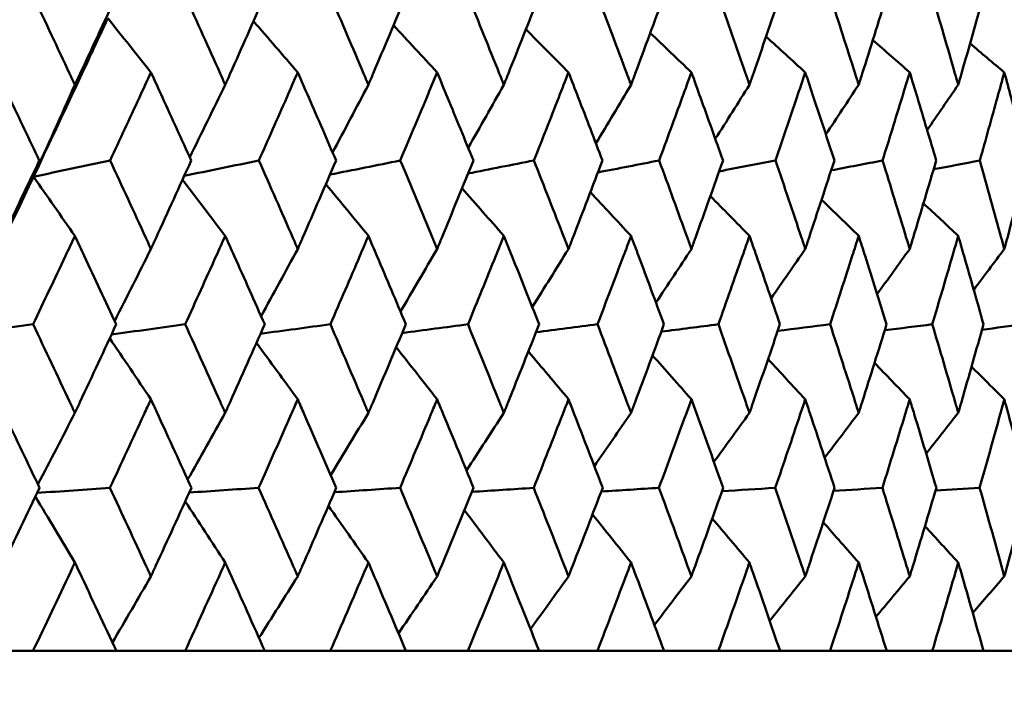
# Model space of a CAD drawing. Header units: millimetres. Extents: x 113 to 2969, y 62 to 2427.
# Tile 74 of 256: x 916.76 to 923.42, y 144.09 to 148.6. Entities that reach past the tile are written whole.
import ezdxf

# ---------------------------------------------------------------- set-up
doc = ezdxf.new("R2010")
doc.units = ezdxf.units.MM
doc.header["$LTSCALE"] = 12
doc.layers.add('Widoczne (ISO)', color=7, linetype='Continuous', lineweight=50)

msp = doc.modelspace()

# ---------------------------------------------------------------- linework, layer by layer
at = {"layer": 'Widoczne (ISO)'}
for p, q in [((916.8525, 144.3297), (916.367, 144.3297)), ((916.8525, 144.3297), (917.4162, 144.3297)), ((917.8814, 144.3297), (917.4162, 144.3297)), ((917.8814, 144.3297), (918.42, 144.3297)), ((918.863, 144.3297), (918.42, 144.3297)), ((918.863, 144.3297), (919.3743, 144.3297)), ((919.7934, 144.3297), (919.3743, 144.3297)), ((919.7934, 144.3297), (920.2754, 144.3297)), ((920.669, 144.3297), (920.2754, 144.3297)), ((920.669, 144.3297), (921.1197, 144.3297)), ((921.4862, 144.3297), (921.1197, 144.3297)), ((921.4862, 144.3297), (921.904, 144.3297)), ((922.242, 144.3297), (921.904, 144.3297)), ((922.242, 144.3297), (922.6251, 144.3297)), ((922.9332, 144.3297), (922.6251, 144.3297)), ((922.9332, 144.3297), (923.2801, 144.3297)), ((923.5571, 144.3297), (923.2801, 144.3297))]:
    msp.add_line(p, q, dxfattribs=at)
msp.add_circle((905.8943, 112.3297), 50, dxfattribs=at)
for points, knots in [([(916.8556, 148.7518), (916.9375, 148.5788), (917.0189, 148.4057), (917.112, 148.2071), (917.124, 148.1816), (917.136, 148.156)], [0.02053386, 0.02053386, 0.02053386, 0.02053386, 0.08016461, 0.08016461, 0.08898694, 0.08898694, 0.08898694, 0.08898694]), ([(917.136, 148.156), (917.1479, 148.1815), (917.1599, 148.207), (917.2527, 148.4056), (917.3331, 148.5787), (917.4131, 148.7518)], [0.07138254, 0.07138254, 0.07138254, 0.07138254, 0.08018544, 0.08018544, 0.13983561, 0.13983561, 0.13983561, 0.13983561]), ([(917.8844, 148.7518), (917.9627, 148.5788), (918.0406, 148.4057), (918.1296, 148.2071), (918.141, 148.1816), (918.1525, 148.156)], [0.02053386, 0.02053386, 0.02053386, 0.02053386, 0.08016461, 0.08016461, 0.08898694, 0.08898694, 0.08898694, 0.08898694]), ([(918.1525, 148.156), (918.1639, 148.1815), (918.1753, 148.207), (918.2639, 148.4056), (918.3407, 148.5787), (918.417, 148.7518)], [0.07138254, 0.07138254, 0.07138254, 0.07138254, 0.08018544, 0.08018544, 0.13983561, 0.13983561, 0.13983561, 0.13983561]), ([(918.8659, 148.7518), (918.9403, 148.5788), (919.0144, 148.4057), (919.0988, 148.2071), (919.1097, 148.1816), (919.1205, 148.156)], [0.02053386, 0.02053386, 0.02053386, 0.02053386, 0.08016461, 0.08016461, 0.08898694, 0.08898694, 0.08898694, 0.08898694]), ([(919.1205, 148.156), (919.1314, 148.1815), (919.1422, 148.207), (919.2263, 148.4056), (919.2991, 148.5787), (919.3715, 148.7518)], [0.07138254, 0.07138254, 0.07138254, 0.07138254, 0.08018544, 0.08018544, 0.13983561, 0.13983561, 0.13983561, 0.13983561]), ([(919.7961, 148.7518), (919.8665, 148.5788), (919.9363, 148.4057), (920.016, 148.2071), (920.0262, 148.1816), (920.0364, 148.156)], [0.02053386, 0.02053386, 0.02053386, 0.02053386, 0.08016461, 0.08016461, 0.08898694, 0.08898694, 0.08898694, 0.08898694]), ([(920.0364, 148.156), (920.0467, 148.1815), (920.0569, 148.207), (920.1361, 148.4056), (920.2047, 148.5787), (920.2727, 148.7518)], [0.07138254, 0.07138254, 0.07138254, 0.07138254, 0.08018544, 0.08018544, 0.13983561, 0.13983561, 0.13983561, 0.13983561]), ([(920.6715, 148.7518), (920.7375, 148.5788), (920.8029, 148.4057), (920.8774, 148.2071), (920.887, 148.1816), (920.8965, 148.156)], [0.02053386, 0.02053386, 0.02053386, 0.02053386, 0.08016461, 0.08016461, 0.08898694, 0.08898694, 0.08898694, 0.08898694]), ([(920.8965, 148.156), (920.9061, 148.1815), (920.9156, 148.207), (920.9898, 148.4056), (921.0538, 148.5787), (921.1173, 148.7518)], [0.07138254, 0.07138254, 0.07138254, 0.07138254, 0.08018544, 0.08018544, 0.13983561, 0.13983561, 0.13983561, 0.13983561]), ([(921.4886, 148.7518), (921.5499, 148.5788), (921.6106, 148.4057), (921.6796, 148.2071), (921.6885, 148.1816), (921.6974, 148.156)], [0.02053386, 0.02053386, 0.02053386, 0.02053386, 0.08016461, 0.08016461, 0.08898694, 0.08898694, 0.08898694, 0.08898694]), ([(921.6974, 148.156), (921.7063, 148.1815), (921.7151, 148.207), (921.7838, 148.4056), (921.843, 148.5787), (921.9017, 148.7518)], [0.07138254, 0.07138254, 0.07138254, 0.07138254, 0.08018544, 0.08018544, 0.13983561, 0.13983561, 0.13983561, 0.13983561]), ([(922.2441, 148.7518), (922.3005, 148.5788), (922.3563, 148.4057), (922.4196, 148.2071), (922.4278, 148.1816), (922.4359, 148.156)], [0.02053386, 0.02053386, 0.02053386, 0.02053386, 0.08016461, 0.08016461, 0.08898694, 0.08898694, 0.08898694, 0.08898694]), ([(922.4359, 148.156), (922.444, 148.1815), (922.4522, 148.207), (922.5151, 148.4056), (922.5694, 148.5787), (922.623, 148.7518)], [0.07138254, 0.07138254, 0.07138254, 0.07138254, 0.08018544, 0.08018544, 0.13983561, 0.13983561, 0.13983561, 0.13983561]), ([(922.9352, 148.7518), (922.9864, 148.5788), (923.037, 148.4057), (923.0944, 148.2071), (923.1018, 148.1816), (923.1091, 148.156)], [0.02053386, 0.02053386, 0.02053386, 0.02053386, 0.08016461, 0.08016461, 0.08898694, 0.08898694, 0.08898694, 0.08898694]), ([(923.1091, 148.156), (923.1165, 148.1815), (923.1238, 148.207), (923.1808, 148.4056), (923.2299, 148.5787), (923.2783, 148.7518)], [0.07138254, 0.07138254, 0.07138254, 0.07138254, 0.08018544, 0.08018544, 0.13983561, 0.13983561, 0.13983561, 0.13983561]), ([(916.8562, 147.5347), (916.9818, 147.7998), (917.1064, 148.0647), (917.2729, 148.4216), (917.3157, 148.5136), (917.3584, 148.6056)], [0.3692784, 0.3692784, 0.3692784, 0.3692784, 0.4608442, 0.4608442, 0.492629, 0.492629, 0.492629, 0.492629]), ([(916.8953, 147.6442), (916.8278, 147.7862), (916.7601, 147.9282), (916.6651, 148.1267), (916.638, 148.1832), (916.6108, 148.2397)], [0.01259731, 0.01259731, 0.01259731, 0.01259731, 0.06159863, 0.06159863, 0.08110666, 0.08110666, 0.08110666, 0.08110666]), ([(917.65, 148.2397), (917.624, 148.1832), (917.598, 148.1267), (917.5063, 147.9282), (917.4405, 147.7862), (917.3743, 147.6442)], [0.04208868, 0.04208868, 0.04208868, 0.04208868, 0.06158988, 0.06158988, 0.11059803, 0.11059803, 0.11059803, 0.11059803]), ([(917.9223, 147.6442), (917.8578, 147.7862), (917.793, 147.9282), (917.702, 148.1267), (917.676, 148.1832), (917.65, 148.2397)], [0.01259731, 0.01259731, 0.01259731, 0.01259731, 0.06159863, 0.06159863, 0.08110666, 0.08110666, 0.08110666, 0.08110666]), ([(918.6428, 148.2397), (918.618, 148.1832), (918.5932, 148.1267), (918.5059, 147.9282), (918.4431, 147.7862), (918.38, 147.6442)], [0.04208868, 0.04208868, 0.04208868, 0.04208868, 0.06158988, 0.06158988, 0.11059803, 0.11059803, 0.11059803, 0.11059803]), ([(918.9019, 147.6442), (918.8406, 147.7862), (918.7789, 147.9282), (918.6923, 148.1267), (918.6676, 148.1832), (918.6428, 148.2397)], [0.01259731, 0.01259731, 0.01259731, 0.01259731, 0.06159863, 0.06159863, 0.08110666, 0.08110666, 0.08110666, 0.08110666]), ([(919.5853, 148.2397), (919.5618, 148.1832), (919.5383, 148.1267), (919.4557, 147.9282), (919.3962, 147.7862), (919.3364, 147.6442)], [0.04208868, 0.04208868, 0.04208868, 0.04208868, 0.06158988, 0.06158988, 0.11059803, 0.11059803, 0.11059803, 0.11059803]), ([(919.8302, 147.6442), (919.7723, 147.7862), (919.714, 147.9282), (919.6321, 148.1267), (919.6087, 148.1832), (919.5853, 148.2397)], [0.01259731, 0.01259731, 0.01259731, 0.01259731, 0.06159863, 0.06159863, 0.08110666, 0.08110666, 0.08110666, 0.08110666]), ([(920.4737, 148.2397), (920.4517, 148.1832), (920.4296, 148.1267), (920.3519, 147.9282), (920.296, 147.7862), (920.2397, 147.6442)], [0.04208868, 0.04208868, 0.04208868, 0.04208868, 0.06158988, 0.06158988, 0.11059803, 0.11059803, 0.11059803, 0.11059803]), ([(920.7034, 147.6442), (920.6492, 147.7862), (920.5945, 147.9282), (920.5176, 148.1267), (920.4957, 148.1832), (920.4737, 148.2397)], [0.01259731, 0.01259731, 0.01259731, 0.01259731, 0.06159863, 0.06159863, 0.08110666, 0.08110666, 0.08110666, 0.08110666]), ([(921.3046, 148.2397), (921.2841, 148.1832), (921.2635, 148.1267), (921.1912, 147.9282), (921.139, 147.7862), (921.0865, 147.6442)], [0.04208868, 0.04208868, 0.04208868, 0.04208868, 0.06158988, 0.06158988, 0.11059803, 0.11059803, 0.11059803, 0.11059803]), ([(921.5183, 147.6442), (921.4678, 147.7862), (921.417, 147.9282), (921.3455, 148.1267), (921.3251, 148.1832), (921.3046, 148.2397)], [0.01259731, 0.01259731, 0.01259731, 0.01259731, 0.06159863, 0.06159863, 0.08110666, 0.08110666, 0.08110666, 0.08110666]), ([(922.0746, 148.2397), (922.0558, 148.1832), (922.0368, 148.1267), (921.97, 147.9282), (921.9218, 147.7862), (921.8733, 147.6442)], [0.04208868, 0.04208868, 0.04208868, 0.04208868, 0.06158988, 0.06158988, 0.11059803, 0.11059803, 0.11059803, 0.11059803]), ([(922.2714, 147.6442), (922.2251, 147.7862), (922.1783, 147.9282), (922.1124, 148.1267), (922.0935, 148.1832), (922.0746, 148.2397)], [0.01259731, 0.01259731, 0.01259731, 0.01259731, 0.06159863, 0.06159863, 0.08110666, 0.08110666, 0.08110666, 0.08110666]), ([(922.7809, 148.2397), (922.7636, 148.1832), (922.7464, 148.1267), (922.6854, 147.9282), (922.6414, 147.7862), (922.597, 147.6442)], [0.04208868, 0.04208868, 0.04208868, 0.04208868, 0.06158988, 0.06158988, 0.11059803, 0.11059803, 0.11059803, 0.11059803]), ([(922.9599, 147.6442), (922.9178, 147.7862), (922.8753, 147.9282), (922.8153, 148.1267), (922.7981, 148.1832), (922.7809, 148.2397)], [0.01259731, 0.01259731, 0.01259731, 0.01259731, 0.06159863, 0.06159863, 0.08110666, 0.08110666, 0.08110666, 0.08110666]), ([(923.4204, 148.2397), (923.405, 148.1832), (923.3894, 148.1267), (923.3345, 147.9282), (923.2949, 147.7862), (923.2548, 147.6442)], [0.04208868, 0.04208868, 0.04208868, 0.04208868, 0.06158988, 0.06158988, 0.11059803, 0.11059803, 0.11059803, 0.11059803]), ([(923.5811, 147.6442), (923.5434, 147.7862), (923.5053, 147.9282), (923.4514, 148.1267), (923.4359, 148.1832), (923.4204, 148.2397)], [0.01259731, 0.01259731, 0.01259731, 0.01259731, 0.06159863, 0.06159863, 0.08110666, 0.08110666, 0.08110666, 0.08110666]), ([(916.6108, 147.0462), (916.6229, 147.0715), (916.635, 147.0968), (916.7302, 147.2961), (916.813, 147.4702), (916.8953, 147.6442)], [0.06686277, 0.06686277, 0.06686277, 0.06686277, 0.07557848, 0.07557848, 0.13558897, 0.13558897, 0.13558897, 0.13558897]), ([(917.3743, 147.6442), (917.455, 147.4702), (917.5353, 147.2962), (917.6268, 147.0969), (917.6384, 147.0715), (917.65, 147.0462)], [0.01556037, 0.01556037, 0.01556037, 0.01556037, 0.07555527, 0.07555527, 0.08428623, 0.08428623, 0.08428623, 0.08428623]), ([(917.65, 147.0462), (917.6616, 147.0715), (917.6732, 147.0968), (917.7644, 147.2961), (917.8436, 147.4702), (917.9223, 147.6442)], [0.06686277, 0.06686277, 0.06686277, 0.06686277, 0.07557848, 0.07557848, 0.13558897, 0.13558897, 0.13558897, 0.13558897]), ([(918.38, 147.6442), (918.457, 147.4702), (918.5335, 147.2962), (918.6207, 147.0969), (918.6317, 147.0715), (918.6428, 147.0462)], [0.01556037, 0.01556037, 0.01556037, 0.01556037, 0.07555527, 0.07555527, 0.08428623, 0.08428623, 0.08428623, 0.08428623]), ([(918.6428, 147.0462), (918.6538, 147.0715), (918.6649, 147.0968), (918.7517, 147.2961), (918.8271, 147.4702), (918.9019, 147.6442)], [0.06686277, 0.06686277, 0.06686277, 0.06686277, 0.07557848, 0.07557848, 0.13558897, 0.13558897, 0.13558897, 0.13558897]), ([(919.3364, 147.6442), (919.4094, 147.4702), (919.4818, 147.2962), (919.5643, 147.0969), (919.5748, 147.0715), (919.5853, 147.0462)], [0.01556037, 0.01556037, 0.01556037, 0.01556037, 0.07555527, 0.07555527, 0.08428623, 0.08428623, 0.08428623, 0.08428623]), ([(919.5853, 147.0462), (919.5957, 147.0715), (919.6061, 147.0968), (919.6883, 147.2961), (919.7595, 147.4702), (919.8302, 147.6442)], [0.06686277, 0.06686277, 0.06686277, 0.06686277, 0.07557848, 0.07557848, 0.13558897, 0.13558897, 0.13558897, 0.13558897]), ([(920.2397, 147.6442), (920.3084, 147.4702), (920.3765, 147.2962), (920.454, 147.0969), (920.4639, 147.0715), (920.4737, 147.0462)], [0.01556037, 0.01556037, 0.01556037, 0.01556037, 0.07555527, 0.07555527, 0.08428623, 0.08428623, 0.08428623, 0.08428623]), ([(920.4737, 147.0462), (920.4835, 147.0715), (920.4933, 147.0968), (920.5704, 147.2961), (920.6372, 147.4702), (920.7034, 147.6442)], [0.06686277, 0.06686277, 0.06686277, 0.06686277, 0.07557848, 0.07557848, 0.13558897, 0.13558897, 0.13558897, 0.13558897]), ([(921.0865, 147.6442), (921.1506, 147.4702), (921.2141, 147.2962), (921.2863, 147.0969), (921.2954, 147.0715), (921.3046, 147.0462)], [0.01556037, 0.01556037, 0.01556037, 0.01556037, 0.07555527, 0.07555527, 0.08428623, 0.08428623, 0.08428623, 0.08428623]), ([(921.3046, 147.0462), (921.3137, 147.0715), (921.3228, 147.0968), (921.3946, 147.2961), (921.4567, 147.4702), (921.5183, 147.6442)], [0.06686277, 0.06686277, 0.06686277, 0.06686277, 0.07557848, 0.07557848, 0.13558897, 0.13558897, 0.13558897, 0.13558897]), ([(921.8733, 147.6442), (921.9325, 147.4702), (921.9912, 147.2962), (922.0578, 147.0969), (922.0662, 147.0715), (922.0746, 147.0462)], [0.01556037, 0.01556037, 0.01556037, 0.01556037, 0.07555527, 0.07555527, 0.08428623, 0.08428623, 0.08428623, 0.08428623]), ([(922.0746, 147.0462), (922.0831, 147.0715), (922.0915, 147.0968), (922.1577, 147.2961), (922.2148, 147.4702), (922.2714, 147.6442)], [0.06686277, 0.06686277, 0.06686277, 0.06686277, 0.07557848, 0.07557848, 0.13558897, 0.13558897, 0.13558897, 0.13558897]), ([(922.597, 147.6442), (922.6512, 147.4702), (922.7048, 147.2962), (922.7655, 147.0969), (922.7732, 147.0715), (922.7809, 147.0462)], [0.01556037, 0.01556037, 0.01556037, 0.01556037, 0.07555527, 0.07555527, 0.08428623, 0.08428623, 0.08428623, 0.08428623]), ([(922.7809, 147.0462), (922.7885, 147.0715), (922.7962, 147.0968), (922.8565, 147.2961), (922.9085, 147.4702), (922.9599, 147.6442)], [0.06686277, 0.06686277, 0.06686277, 0.06686277, 0.07557848, 0.07557848, 0.13558897, 0.13558897, 0.13558897, 0.13558897]), ([(923.2548, 147.6442), (923.3037, 147.4702), (923.352, 147.2962), (923.4066, 147.0969), (923.4135, 147.0715), (923.4204, 147.0462)], [0.01556037, 0.01556037, 0.01556037, 0.01556037, 0.07555527, 0.07555527, 0.08428623, 0.08428623, 0.08428623, 0.08428623]), ([(923.4204, 147.0462), (923.4273, 147.0715), (923.4342, 147.0968), (923.4884, 147.2961), (923.5351, 147.4702), (923.5811, 147.6442)], [0.06686277, 0.06686277, 0.06686277, 0.06686277, 0.07557848, 0.07557848, 0.13558897, 0.13558897, 0.13558897, 0.13558897]), ([(917.136, 147.135), (917.1148, 147.0899), (917.0935, 147.0448), (916.9996, 146.8456), (916.9266, 146.6915), (916.8533, 146.5374)], [0.04598621, 0.04598621, 0.04598621, 0.04598621, 0.06155279, 0.06155279, 0.11473062, 0.11473062, 0.11473062, 0.11473062]), ([(917.4155, 146.5374), (917.3438, 146.6915), (917.2719, 146.8456), (917.1784, 147.0447), (917.1572, 147.0899), (917.136, 147.135)], [0.00838421, 0.00838421, 0.00838421, 0.00838421, 0.06155515, 0.06155515, 0.07712864, 0.07712864, 0.07712864, 0.07712864]), ([(918.1525, 147.135), (918.1322, 147.0899), (918.1119, 147.0448), (918.0221, 146.8456), (917.9523, 146.6915), (917.8821, 146.5374)], [0.04598621, 0.04598621, 0.04598621, 0.04598621, 0.06155279, 0.06155279, 0.11473062, 0.11473062, 0.11473062, 0.11473062]), ([(918.4192, 146.5374), (918.3509, 146.6915), (918.2822, 146.8456), (918.193, 147.0447), (918.1727, 147.0899), (918.1525, 147.135)], [0.00838421, 0.00838421, 0.00838421, 0.00838421, 0.06155515, 0.06155515, 0.07712864, 0.07712864, 0.07712864, 0.07712864]), ([(919.1205, 147.135), (919.1013, 147.0899), (919.082, 147.0448), (918.9968, 146.8456), (918.9304, 146.6915), (918.8637, 146.5374)], [0.04598621, 0.04598621, 0.04598621, 0.04598621, 0.06155279, 0.06155279, 0.11473062, 0.11473062, 0.11473062, 0.11473062]), ([(919.3736, 146.5374), (919.3088, 146.6915), (919.2437, 146.8456), (919.159, 147.0447), (919.1398, 147.0899), (919.1205, 147.135)], [0.00838421, 0.00838421, 0.00838421, 0.00838421, 0.06155515, 0.06155515, 0.07712864, 0.07712864, 0.07712864, 0.07712864]), ([(920.0364, 147.135), (920.0183, 147.0899), (920.0001, 147.0448), (919.9197, 146.8456), (919.8571, 146.6915), (919.7941, 146.5374)], [0.04598621, 0.04598621, 0.04598621, 0.04598621, 0.06155279, 0.06155279, 0.11473062, 0.11473062, 0.11473062, 0.11473062]), ([(920.2747, 146.5374), (920.2138, 146.6915), (920.1525, 146.8456), (920.0727, 147.0447), (920.0546, 147.0899), (920.0364, 147.135)], [0.00838421, 0.00838421, 0.00838421, 0.00838421, 0.06155515, 0.06155515, 0.07712864, 0.07712864, 0.07712864, 0.07712864]), ([(920.8965, 147.135), (920.8796, 147.0899), (920.8626, 147.0448), (920.7873, 146.8456), (920.7287, 146.6915), (920.6696, 146.5374)], [0.04598621, 0.04598621, 0.04598621, 0.04598621, 0.06155279, 0.06155279, 0.11473062, 0.11473062, 0.11473062, 0.11473062]), ([(921.1191, 146.5374), (921.0623, 146.6915), (921.005, 146.8456), (920.9304, 147.0447), (920.9135, 147.0899), (920.8965, 147.135)], [0.00838421, 0.00838421, 0.00838421, 0.00838421, 0.06155515, 0.06155515, 0.07712864, 0.07712864, 0.07712864, 0.07712864]), ([(921.6974, 147.135), (921.6817, 147.0899), (921.6659, 147.0448), (921.5961, 146.8456), (921.5417, 146.6915), (921.4868, 146.5374)], [0.04598621, 0.04598621, 0.04598621, 0.04598621, 0.06155279, 0.06155279, 0.11473062, 0.11473062, 0.11473062, 0.11473062]), ([(921.9034, 146.5374), (921.8509, 146.6915), (921.7979, 146.8456), (921.7288, 147.0447), (921.7131, 147.0899), (921.6974, 147.135)], [0.00838421, 0.00838421, 0.00838421, 0.00838421, 0.06155515, 0.06155515, 0.07712864, 0.07712864, 0.07712864, 0.07712864]), ([(922.4359, 147.135), (922.4215, 147.0899), (922.407, 147.0448), (922.343, 146.8456), (922.293, 146.6915), (922.2425, 146.5374)], [0.04598621, 0.04598621, 0.04598621, 0.04598621, 0.06155279, 0.06155279, 0.11473062, 0.11473062, 0.11473062, 0.11473062]), ([(922.6246, 146.5374), (922.5765, 146.6915), (922.528, 146.8456), (922.4647, 147.0447), (922.4503, 147.0899), (922.4359, 147.135)], [0.00838421, 0.00838421, 0.00838421, 0.00838421, 0.06155515, 0.06155515, 0.07712864, 0.07712864, 0.07712864, 0.07712864]), ([(923.1091, 147.135), (923.0961, 147.0899), (923.083, 147.0448), (923.0249, 146.8456), (922.9795, 146.6915), (922.9337, 146.5374)], [0.04598621, 0.04598621, 0.04598621, 0.04598621, 0.06155279, 0.06155279, 0.11473062, 0.11473062, 0.11473062, 0.11473062]), ([(923.2797, 146.5374), (923.2363, 146.6915), (923.1925, 146.8456), (923.1352, 147.0447), (923.1222, 147.0899), (923.1091, 147.135)], [0.00838421, 0.00838421, 0.00838421, 0.00838421, 0.06155515, 0.06155515, 0.07712864, 0.07712864, 0.07712864, 0.07712864]), ([(916.8533, 146.5374), (916.9364, 146.3623), (917.0191, 146.1872), (917.113, 145.9876), (917.1245, 145.9631), (917.136, 145.9386)], [0.01044349, 0.01044349, 0.01044349, 0.01044349, 0.07085106, 0.07085106, 0.07930241, 0.07930241, 0.07930241, 0.07930241]), ([(917.136, 145.9386), (917.1475, 145.963), (917.1589, 145.9875), (917.2526, 146.1871), (917.3342, 146.3623), (917.4155, 146.5374)], [0.06241522, 0.06241522, 0.06241522, 0.06241522, 0.0708546, 0.0708546, 0.13127416, 0.13127416, 0.13127416, 0.13127416]), ([(917.8821, 146.5374), (917.9616, 146.3623), (918.0408, 146.1872), (918.1305, 145.9876), (918.1415, 145.9631), (918.1525, 145.9386)], [0.01044349, 0.01044349, 0.01044349, 0.01044349, 0.07085106, 0.07085106, 0.07930241, 0.07930241, 0.07930241, 0.07930241]), ([(918.1525, 145.9386), (918.1634, 145.963), (918.1744, 145.9875), (918.2638, 146.1871), (918.3418, 146.3623), (918.4192, 146.5374)], [0.06241522, 0.06241522, 0.06241522, 0.06241522, 0.0708546, 0.0708546, 0.13127416, 0.13127416, 0.13127416, 0.13127416]), ([(918.8637, 146.5374), (918.9393, 146.3623), (919.0145, 146.1872), (919.0997, 145.9876), (919.1101, 145.9631), (919.1205, 145.9386)], [0.01044349, 0.01044349, 0.01044349, 0.01044349, 0.07085106, 0.07085106, 0.07930241, 0.07930241, 0.07930241, 0.07930241]), ([(919.1205, 145.9386), (919.131, 145.963), (919.1414, 145.9875), (919.2262, 146.1871), (919.3002, 146.3623), (919.3736, 146.5374)], [0.06241522, 0.06241522, 0.06241522, 0.06241522, 0.0708546, 0.0708546, 0.13127416, 0.13127416, 0.13127416, 0.13127416]), ([(919.7941, 146.5374), (919.8655, 146.3623), (919.9365, 146.1872), (920.0168, 145.9876), (920.0266, 145.9631), (920.0364, 145.9386)], [0.01044349, 0.01044349, 0.01044349, 0.01044349, 0.07085106, 0.07085106, 0.07930241, 0.07930241, 0.07930241, 0.07930241]), ([(920.0364, 145.9386), (920.0463, 145.963), (920.0561, 145.9875), (920.1361, 146.1871), (920.2057, 146.3623), (920.2747, 146.5374)], [0.06241522, 0.06241522, 0.06241522, 0.06241522, 0.0708546, 0.0708546, 0.13127416, 0.13127416, 0.13127416, 0.13127416]), ([(920.6696, 146.5374), (920.7366, 146.3623), (920.803, 146.1872), (920.8781, 145.9876), (920.8873, 145.9631), (920.8965, 145.9386)], [0.01044349, 0.01044349, 0.01044349, 0.01044349, 0.07085106, 0.07085106, 0.07930241, 0.07930241, 0.07930241, 0.07930241]), ([(920.8965, 145.9386), (920.9057, 145.963), (920.9149, 145.9875), (920.9897, 146.1871), (921.0547, 146.3623), (921.1191, 146.5374)], [0.06241522, 0.06241522, 0.06241522, 0.06241522, 0.0708546, 0.0708546, 0.13127416, 0.13127416, 0.13127416, 0.13127416]), ([(921.4868, 146.5374), (921.549, 146.3623), (921.6107, 146.1872), (921.6803, 145.9876), (921.6889, 145.9631), (921.6974, 145.9386)], [0.01044349, 0.01044349, 0.01044349, 0.01044349, 0.07085106, 0.07085106, 0.07930241, 0.07930241, 0.07930241, 0.07930241]), ([(921.6974, 145.9386), (921.7059, 145.963), (921.7144, 145.9875), (921.7837, 146.1871), (921.8439, 146.3623), (921.9034, 146.5374)], [0.06241522, 0.06241522, 0.06241522, 0.06241522, 0.0708546, 0.0708546, 0.13127416, 0.13127416, 0.13127416, 0.13127416]), ([(922.2425, 146.5374), (922.2997, 146.3623), (922.3564, 146.1872), (922.4203, 145.9876), (922.4281, 145.9631), (922.4359, 145.9386)], [0.01044349, 0.01044349, 0.01044349, 0.01044349, 0.07085106, 0.07085106, 0.07930241, 0.07930241, 0.07930241, 0.07930241]), ([(922.4359, 145.9386), (922.4437, 145.963), (922.4515, 145.9875), (922.515, 146.1871), (922.5701, 146.3623), (922.6246, 146.5374)], [0.06241522, 0.06241522, 0.06241522, 0.06241522, 0.0708546, 0.0708546, 0.13127416, 0.13127416, 0.13127416, 0.13127416]), ([(922.9337, 146.5374), (922.9857, 146.3623), (923.0371, 146.1872), (923.095, 145.9876), (923.1021, 145.9631), (923.1091, 145.9386)], [0.01044349, 0.01044349, 0.01044349, 0.01044349, 0.07085106, 0.07085106, 0.07930241, 0.07930241, 0.07930241, 0.07930241]), ([(923.1091, 145.9386), (923.1162, 145.963), (923.1233, 145.9875), (923.1808, 146.1871), (923.2306, 146.3623), (923.2797, 146.5374)], [0.06241522, 0.06241522, 0.06241522, 0.06241522, 0.0708546, 0.0708546, 0.13127416, 0.13127416, 0.13127416, 0.13127416]), ([(916.8968, 145.4323), (916.8179, 145.5982), (916.7387, 145.7642), (916.643, 145.9636), (916.6269, 145.9971), (916.6108, 146.0305)], [0.00418374, 0.00418374, 0.00418374, 0.00418374, 0.06147247, 0.06147247, 0.07302352, 0.07302352, 0.07302352, 0.07302352]), ([(917.65, 146.0305), (917.6346, 145.9971), (917.6192, 145.9636), (917.5272, 145.7642), (917.4502, 145.5982), (917.3728, 145.4323)], [0.04993807, 0.04993807, 0.04993807, 0.04993807, 0.0614821, 0.0614821, 0.11877783, 0.11877783, 0.11877783, 0.11877783]), ([(917.9238, 145.4323), (917.8483, 145.5982), (917.7725, 145.7642), (917.6808, 145.9636), (917.6654, 145.9971), (917.65, 146.0305)], [0.00418374, 0.00418374, 0.00418374, 0.00418374, 0.06147247, 0.06147247, 0.07302352, 0.07302352, 0.07302352, 0.07302352]), ([(918.6428, 146.0305), (918.6281, 145.9971), (918.6134, 145.9636), (918.5258, 145.7642), (918.4524, 145.5982), (918.3785, 145.4323)], [0.04993807, 0.04993807, 0.04993807, 0.04993807, 0.0614821, 0.0614821, 0.11877783, 0.11877783, 0.11877783, 0.11877783]), ([(918.9034, 145.4323), (918.8316, 145.5982), (918.7594, 145.7642), (918.6721, 145.9636), (918.6575, 145.9971), (918.6428, 146.0305)], [0.00418374, 0.00418374, 0.00418374, 0.00418374, 0.06147247, 0.06147247, 0.07302352, 0.07302352, 0.07302352, 0.07302352]), ([(919.5853, 146.0305), (919.5714, 145.9971), (919.5575, 145.9636), (919.4745, 145.7642), (919.405, 145.5982), (919.335, 145.4323)], [0.04993807, 0.04993807, 0.04993807, 0.04993807, 0.0614821, 0.0614821, 0.11877783, 0.11877783, 0.11877783, 0.11877783]), ([(919.8315, 145.4323), (919.7638, 145.5982), (919.6955, 145.7642), (919.613, 145.9636), (919.5991, 145.9971), (919.5853, 146.0305)], [0.00418374, 0.00418374, 0.00418374, 0.00418374, 0.06147247, 0.06147247, 0.07302352, 0.07302352, 0.07302352, 0.07302352]), ([(920.4737, 146.0305), (920.4607, 145.9971), (920.4476, 145.9636), (920.3697, 145.7642), (920.3043, 145.5982), (920.2384, 145.4323)], [0.04993807, 0.04993807, 0.04993807, 0.04993807, 0.0614821, 0.0614821, 0.11877783, 0.11877783, 0.11877783, 0.11877783]), ([(920.7047, 145.4323), (920.6412, 145.5982), (920.5772, 145.7642), (920.4997, 145.9636), (920.4867, 145.9971), (920.4737, 146.0305)], [0.00418374, 0.00418374, 0.00418374, 0.00418374, 0.06147247, 0.06147247, 0.07302352, 0.07302352, 0.07302352, 0.07302352]), ([(921.3046, 146.0305), (921.2924, 145.9971), (921.2803, 145.9636), (921.2077, 145.7642), (921.1467, 145.5982), (921.0852, 145.4323)], [0.04993807, 0.04993807, 0.04993807, 0.04993807, 0.0614821, 0.0614821, 0.11877783, 0.11877783, 0.11877783, 0.11877783]), ([(921.5194, 145.4323), (921.4604, 145.5982), (921.4009, 145.7642), (921.3288, 145.9636), (921.3167, 145.9971), (921.3046, 146.0305)], [0.00418374, 0.00418374, 0.00418374, 0.00418374, 0.06147247, 0.06147247, 0.07302352, 0.07302352, 0.07302352, 0.07302352]), ([(922.0746, 146.0305), (922.0635, 145.9971), (922.0523, 145.9636), (921.9853, 145.7642), (921.929, 145.5982), (921.8721, 145.4323)], [0.04993807, 0.04993807, 0.04993807, 0.04993807, 0.0614821, 0.0614821, 0.11877783, 0.11877783, 0.11877783, 0.11877783]), ([(922.2725, 145.4323), (922.2182, 145.5982), (922.1635, 145.7642), (922.097, 145.9636), (922.0858, 145.9971), (922.0746, 146.0305)], [0.00418374, 0.00418374, 0.00418374, 0.00418374, 0.06147247, 0.06147247, 0.07302352, 0.07302352, 0.07302352, 0.07302352]), ([(922.7809, 146.0305), (922.7707, 145.9971), (922.7604, 145.9636), (922.6994, 145.7642), (922.6479, 145.5982), (922.5959, 145.4323)], [0.04993807, 0.04993807, 0.04993807, 0.04993807, 0.0614821, 0.0614821, 0.11877783, 0.11877783, 0.11877783, 0.11877783]), ([(922.9609, 145.4323), (922.9116, 145.5982), (922.8618, 145.7642), (922.8013, 145.9636), (922.7911, 145.9971), (922.7809, 146.0305)], [0.00418374, 0.00418374, 0.00418374, 0.00418374, 0.06147247, 0.06147247, 0.07302352, 0.07302352, 0.07302352, 0.07302352]), ([(923.4204, 146.0305), (923.4113, 145.9971), (923.4021, 145.9636), (923.3471, 145.7642), (923.3008, 145.5982), (923.2538, 145.4323)], [0.04993807, 0.04993807, 0.04993807, 0.04993807, 0.0614821, 0.0614821, 0.11877783, 0.11877783, 0.11877783, 0.11877783]), ([(923.582, 145.4323), (923.5379, 145.5982), (923.4932, 145.7642), (923.4388, 145.9636), (923.4296, 145.9971), (923.4204, 146.0305)], [0.00418374, 0.00418374, 0.00418374, 0.00418374, 0.06147247, 0.06147247, 0.07302352, 0.07302352, 0.07302352, 0.07302352]), ([(916.6108, 144.8339), (916.622, 144.8571), (916.6332, 144.8803), (916.729, 145.0797), (916.8131, 145.256), (916.8968, 145.4323)], [0.05804162, 0.05804162, 0.05804162, 0.05804162, 0.06605559, 0.06605559, 0.12689392, 0.12689392, 0.12689392, 0.12689392]), ([(917.3728, 145.4323), (917.4549, 145.256), (917.5366, 145.0798), (917.6286, 144.8804), (917.6393, 144.8571), (917.65, 144.8339)], [0.00523804, 0.00523804, 0.00523804, 0.00523804, 0.06606705, 0.06606705, 0.07409033, 0.07409033, 0.07409033, 0.07409033]), ([(917.65, 144.8339), (917.6607, 144.8571), (917.6714, 144.8803), (917.7632, 145.0797), (917.8438, 145.256), (917.9238, 145.4323)], [0.05804162, 0.05804162, 0.05804162, 0.05804162, 0.06605559, 0.06605559, 0.12689392, 0.12689392, 0.12689392, 0.12689392]), ([(918.3785, 145.4323), (918.4568, 145.256), (918.5347, 145.0798), (918.6224, 144.8804), (918.6326, 144.8571), (918.6428, 144.8339)], [0.00523804, 0.00523804, 0.00523804, 0.00523804, 0.06606705, 0.06606705, 0.07409033, 0.07409033, 0.07409033, 0.07409033]), ([(918.6428, 144.8339), (918.653, 144.8571), (918.6632, 144.8803), (918.7505, 145.0797), (918.8272, 145.256), (918.9034, 145.4323)], [0.05804162, 0.05804162, 0.05804162, 0.05804162, 0.06605559, 0.06605559, 0.12689392, 0.12689392, 0.12689392, 0.12689392]), ([(919.335, 145.4323), (919.4092, 145.256), (919.483, 145.0798), (919.5659, 144.8804), (919.5756, 144.8571), (919.5853, 144.8339)], [0.00523804, 0.00523804, 0.00523804, 0.00523804, 0.06606705, 0.06606705, 0.07409033, 0.07409033, 0.07409033, 0.07409033]), ([(919.5853, 144.8339), (919.5949, 144.8571), (919.6045, 144.8803), (919.6872, 145.0797), (919.7596, 145.256), (919.8315, 145.4323)], [0.05804162, 0.05804162, 0.05804162, 0.05804162, 0.06605559, 0.06605559, 0.12689392, 0.12689392, 0.12689392, 0.12689392]), ([(920.2384, 145.4323), (920.3083, 145.256), (920.3776, 145.0798), (920.4555, 144.8804), (920.4646, 144.8571), (920.4737, 144.8339)], [0.00523804, 0.00523804, 0.00523804, 0.00523804, 0.06606705, 0.06606705, 0.07409033, 0.07409033, 0.07409033, 0.07409033]), ([(920.4737, 144.8339), (920.4827, 144.8571), (920.4918, 144.8803), (920.5694, 145.0797), (920.6373, 145.256), (920.7047, 145.4323)], [0.05804162, 0.05804162, 0.05804162, 0.05804162, 0.06605559, 0.06605559, 0.12689392, 0.12689392, 0.12689392, 0.12689392]), ([(921.0852, 145.4323), (921.1504, 145.256), (921.2151, 145.0798), (921.2877, 144.8804), (921.2961, 144.8571), (921.3046, 144.8339)], [0.00523804, 0.00523804, 0.00523804, 0.00523804, 0.06606705, 0.06606705, 0.07409033, 0.07409033, 0.07409033, 0.07409033]), ([(921.3046, 144.8339), (921.313, 144.8571), (921.3214, 144.8803), (921.3937, 145.0797), (921.4569, 145.256), (921.5194, 145.4323)], [0.05804162, 0.05804162, 0.05804162, 0.05804162, 0.06605559, 0.06605559, 0.12689392, 0.12689392, 0.12689392, 0.12689392]), ([(921.8721, 145.4323), (921.9324, 145.256), (921.9921, 145.0798), (922.0591, 144.8804), (922.0669, 144.8571), (922.0746, 144.8339)], [0.00523804, 0.00523804, 0.00523804, 0.00523804, 0.06606705, 0.06606705, 0.07409033, 0.07409033, 0.07409033, 0.07409033]), ([(922.0746, 144.8339), (922.0824, 144.8571), (922.0902, 144.8803), (922.1568, 145.0797), (922.215, 145.256), (922.2725, 145.4323)], [0.05804162, 0.05804162, 0.05804162, 0.05804162, 0.06605559, 0.06605559, 0.12689392, 0.12689392, 0.12689392, 0.12689392]), ([(922.5959, 145.4323), (922.6511, 145.256), (922.7056, 145.0798), (922.7667, 144.8804), (922.7738, 144.8571), (922.7809, 144.8339)], [0.00523804, 0.00523804, 0.00523804, 0.00523804, 0.06606705, 0.06606705, 0.07409033, 0.07409033, 0.07409033, 0.07409033]), ([(922.7809, 144.8339), (922.788, 144.8571), (922.795, 144.8803), (922.8557, 145.0797), (922.9086, 145.256), (922.9609, 145.4323)], [0.05804162, 0.05804162, 0.05804162, 0.05804162, 0.06605559, 0.06605559, 0.12689392, 0.12689392, 0.12689392, 0.12689392]), ([(923.2538, 145.4323), (923.3036, 145.256), (923.3528, 145.0798), (923.4077, 144.8804), (923.4141, 144.8571), (923.4204, 144.8339)], [0.00523804, 0.00523804, 0.00523804, 0.00523804, 0.06606705, 0.06606705, 0.07409033, 0.07409033, 0.07409033, 0.07409033]), ([(923.4204, 144.8339), (923.4268, 144.8571), (923.4332, 144.8803), (923.4877, 145.0797), (923.5352, 145.256), (923.582, 145.4323)], [0.05804162, 0.05804162, 0.05804162, 0.05804162, 0.06605559, 0.06605559, 0.12689392, 0.12689392, 0.12689392, 0.12689392]), ([(917.136, 144.9273), (917.1258, 144.9057), (917.1157, 144.8842), (917.0216, 144.685), (916.9373, 144.5073), (916.8525, 144.3297)], [0.05393723, 0.05393723, 0.05393723, 0.05393723, 0.06137399, 0.06137399, 0.12273355, 0.12273355, 0.12273355, 0.12273355]), ([(917.4162, 144.3297), (917.3334, 144.5073), (917.2501, 144.6849), (917.1563, 144.8842), (917.1461, 144.9057), (917.136, 144.9273)], [0, 0, 0, 0, 0.06135239, 0.06135239, 0.06879633, 0.06879633, 0.06879633, 0.06879633]), ([(918.1525, 144.9273), (918.1428, 144.9057), (918.133, 144.8842), (918.0432, 144.685), (917.9625, 144.5073), (917.8814, 144.3297)], [0.05393723, 0.05393723, 0.05393723, 0.05393723, 0.06137399, 0.06137399, 0.12273355, 0.12273355, 0.12273355, 0.12273355]), ([(918.42, 144.3297), (918.3409, 144.5073), (918.2615, 144.6849), (918.1719, 144.8842), (918.1622, 144.9057), (918.1525, 144.9273)], [0, 0, 0, 0, 0.06135239, 0.06135239, 0.06879633, 0.06879633, 0.06879633, 0.06879633]), ([(919.1205, 144.9273), (919.1113, 144.9057), (919.1021, 144.8842), (919.0168, 144.685), (918.9402, 144.5073), (918.863, 144.3297)], [0.05393723, 0.05393723, 0.05393723, 0.05393723, 0.06137399, 0.06137399, 0.12273355, 0.12273355, 0.12273355, 0.12273355]), ([(919.3743, 144.3297), (919.2994, 144.5073), (919.224, 144.6849), (919.139, 144.8842), (919.1298, 144.9057), (919.1205, 144.9273)], [0, 0, 0, 0, 0.06135239, 0.06135239, 0.06879633, 0.06879633, 0.06879633, 0.06879633]), ([(920.0364, 144.9273), (920.0278, 144.9057), (920.0191, 144.8842), (919.9386, 144.685), (919.8663, 144.5073), (919.7934, 144.3297)], [0.05393723, 0.05393723, 0.05393723, 0.05393723, 0.06137399, 0.06137399, 0.12273355, 0.12273355, 0.12273355, 0.12273355]), ([(920.2754, 144.3297), (920.2049, 144.5073), (920.134, 144.6849), (920.0538, 144.8842), (920.0451, 144.9057), (920.0364, 144.9273)], [0, 0, 0, 0, 0.06135239, 0.06135239, 0.06879633, 0.06879633, 0.06879633, 0.06879633]), ([(920.8965, 144.9273), (920.8884, 144.9057), (920.8803, 144.8842), (920.805, 144.685), (920.7373, 144.5073), (920.669, 144.3297)], [0.05393723, 0.05393723, 0.05393723, 0.05393723, 0.06137399, 0.06137399, 0.12273355, 0.12273355, 0.12273355, 0.12273355]), ([(921.1197, 144.3297), (921.054, 144.5073), (920.9877, 144.6849), (920.9128, 144.8842), (920.9047, 144.9057), (920.8965, 144.9273)], [0, 0, 0, 0, 0.06135239, 0.06135239, 0.06879633, 0.06879633, 0.06879633, 0.06879633]), ([(921.6974, 144.9273), (921.6899, 144.9057), (921.6824, 144.8842), (921.6126, 144.685), (921.5497, 144.5073), (921.4862, 144.3297)], [0.05393723, 0.05393723, 0.05393723, 0.05393723, 0.06137399, 0.06137399, 0.12273355, 0.12273355, 0.12273355, 0.12273355]), ([(921.904, 144.3297), (921.8432, 144.5073), (921.7819, 144.6849), (921.7125, 144.8842), (921.7049, 144.9057), (921.6974, 144.9273)], [0, 0, 0, 0, 0.06135239, 0.06135239, 0.06879633, 0.06879633, 0.06879633, 0.06879633]), ([(922.4359, 144.9273), (922.429, 144.9057), (922.4221, 144.8842), (922.3581, 144.685), (922.3004, 144.5073), (922.242, 144.3297)], [0.05393723, 0.05393723, 0.05393723, 0.05393723, 0.06137399, 0.06137399, 0.12273355, 0.12273355, 0.12273355, 0.12273355]), ([(922.6251, 144.3297), (922.5695, 144.5073), (922.5134, 144.6849), (922.4497, 144.8842), (922.4428, 144.9057), (922.4359, 144.9273)], [0, 0, 0, 0, 0.06135239, 0.06135239, 0.06879633, 0.06879633, 0.06879633, 0.06879633]), ([(923.1091, 144.9273), (923.1029, 144.9057), (923.0966, 144.8842), (923.0387, 144.685), (922.9862, 144.5073), (922.9332, 144.3297)], [0.05393723, 0.05393723, 0.05393723, 0.05393723, 0.06137399, 0.06137399, 0.12273355, 0.12273355, 0.12273355, 0.12273355]), ([(923.2801, 144.3297), (923.23, 144.5073), (923.1793, 144.6849), (923.1216, 144.8842), (923.1154, 144.9057), (923.1091, 144.9273)], [0, 0, 0, 0, 0.06135239, 0.06135239, 0.06879633, 0.06879633, 0.06879633, 0.06879633])]:
    msp.add_open_spline(points, degree=3, knots=knots, dxfattribs=at)
for points in [[(917.65, 148.2397), (917.5529, 148.3619), (917.4557, 148.4838), (917.3584, 148.6056)], [(918.6428, 148.2397), (918.5432, 148.3553), (918.4434, 148.4706), (918.3437, 148.5858)], [(919.5853, 148.2397), (919.487, 148.3459), (919.3886, 148.4519), (919.2902, 148.5577)], [(920.4737, 148.2397), (920.3778, 148.337), (920.2818, 148.4341), (920.1857, 148.5311)], [(921.3046, 148.2397), (921.212, 148.3285), (921.1194, 148.4172), (921.0267, 148.5058)], [(922.0746, 148.2397), (921.9863, 148.3204), (921.898, 148.401), (921.8096, 148.4815)], [(922.7809, 148.2397), (922.6977, 148.3125), (922.6145, 148.3852), (922.5313, 148.4579)], [(923.4204, 148.2397), (923.3433, 148.3048), (923.2661, 148.3698), (923.1889, 148.4348)], [(917.136, 148.156), (917.0431, 147.9484), (916.9498, 147.7413), (916.8562, 147.5347)], [(918.1525, 148.156), (918.0726, 147.9924), (917.9926, 147.8292), (917.9123, 147.6663)], [(919.1205, 148.156), (919.0401, 148.0032), (918.9594, 147.8507), (918.8785, 147.6984)], [(920.0364, 148.156), (919.9563, 148.0136), (919.8759, 147.8715), (919.7953, 147.7296)], [(920.8965, 148.156), (920.8176, 148.0238), (920.7384, 147.8918), (920.6591, 147.76)], [(921.6974, 148.156), (921.6206, 148.0338), (921.5435, 147.9118), (921.4663, 147.7901)], [(922.4359, 148.156), (922.3621, 148.0438), (922.288, 147.9318), (922.2139, 147.8199)], [(923.1091, 148.156), (923.0391, 148.0538), (922.969, 147.9517), (922.8987, 147.8498)], [(916.8562, 147.5347), (916.8692, 147.5712), (916.8822, 147.6077), (916.8953, 147.6442)], [(916.8562, 147.5347), (917.0289, 147.5712), (917.2016, 147.6077), (917.3743, 147.6442)], [(917.8754, 147.5405), (918.0436, 147.5751), (918.2118, 147.6096), (918.38, 147.6442)], [(918.8608, 147.5487), (919.0193, 147.5805), (919.1779, 147.6124), (919.3364, 147.6442)], [(919.7945, 147.5564), (919.9429, 147.5857), (920.0913, 147.615), (920.2397, 147.6442)], [(920.6728, 147.5638), (920.8107, 147.5906), (920.9486, 147.6174), (921.0865, 147.6442)], [(921.4923, 147.5709), (921.6193, 147.5954), (921.7463, 147.6198), (921.8733, 147.6442)], [(922.2498, 147.5779), (922.3655, 147.6), (922.4812, 147.6221), (922.597, 147.6442)], [(922.9423, 147.5846), (923.0465, 147.6045), (923.1506, 147.6244), (923.2548, 147.6442)], [(916.3434, 146.4646), (916.5161, 146.8213), (916.6871, 147.178), (916.8562, 147.5347)], [(917.136, 147.135), (917.0428, 147.2684), (916.9495, 147.4017), (916.8562, 147.5347)], [(918.1525, 147.135), (918.0562, 147.2615), (917.9598, 147.3878), (917.8633, 147.5139)], [(919.1205, 147.135), (919.0248, 147.2516), (918.9289, 147.368), (918.833, 147.4843)], [(920.0364, 147.135), (919.9423, 147.2422), (919.848, 147.3493), (919.7536, 147.4563)], [(920.8965, 147.135), (920.8049, 147.2333), (920.7132, 147.3315), (920.6215, 147.4296)], [(921.6974, 147.135), (921.6093, 147.2247), (921.5212, 147.3144), (921.433, 147.404)], [(922.4359, 147.135), (922.3523, 147.2164), (922.2685, 147.2978), (922.1848, 147.3791)], [(923.1091, 147.135), (923.0308, 147.2083), (922.9523, 147.2815), (922.8739, 147.3547)], [(917.65, 147.0462), (917.5686, 146.8838), (917.4869, 146.7217), (917.405, 146.5599)], [(918.6428, 147.0462), (918.5604, 146.8946), (918.4777, 146.7433), (918.3949, 146.5923)], [(919.5853, 147.0462), (919.5028, 146.9051), (919.4202, 146.7641), (919.3374, 146.6235)], [(920.4737, 147.0462), (920.3922, 146.9152), (920.3105, 146.7843), (920.2287, 146.6537)], [(921.3046, 147.0462), (921.225, 146.9251), (921.1452, 146.8041), (921.0652, 146.6833)], [(922.0746, 147.0462), (921.9978, 146.9348), (921.9207, 146.8236), (921.8436, 146.7125)], [(922.7809, 147.0462), (922.7076, 146.9445), (922.6342, 146.8429), (922.5607, 146.7414)], [(923.4204, 147.0462), (923.3517, 146.9542), (923.2828, 146.8623), (923.2138, 146.7705)], [(916.3434, 146.4646), (916.5134, 146.4889), (916.6833, 146.5131), (916.8533, 146.5374)], [(917.3834, 146.4683), (917.5496, 146.4913), (917.7159, 146.5144), (917.8821, 146.5374)], [(918.3909, 146.4735), (918.5485, 146.4948), (918.7061, 146.5161), (918.8637, 146.5374)], [(919.3489, 146.4785), (919.4973, 146.4981), (919.6457, 146.5178), (919.7941, 146.5374)], [(920.2533, 146.4832), (920.3921, 146.5013), (920.5309, 146.5194), (920.6696, 146.5374)], [(921.1009, 146.4878), (921.2295, 146.5044), (921.3582, 146.5209), (921.4868, 146.5374)], [(921.8881, 146.4922), (922.0062, 146.5073), (922.1244, 146.5224), (922.2425, 146.5374)], [(922.6119, 146.4966), (922.7191, 146.5102), (922.8264, 146.5238), (922.9337, 146.5374)], [(923.2694, 146.5009), (923.3655, 146.5131), (923.4615, 146.5253), (923.5576, 146.5374)], [(917.65, 146.0305), (917.5573, 146.1681), (917.4644, 146.3055), (917.3715, 146.4427)], [(918.6428, 146.0305), (918.5498, 146.1578), (918.4567, 146.2848), (918.3635, 146.4117)], [(919.5853, 146.0305), (919.4931, 146.148), (919.4008, 146.2653), (919.3085, 146.3824)], [(920.4737, 146.0305), (920.3833, 146.1386), (920.2929, 146.2466), (920.2024, 146.3544)], [(921.3046, 146.0305), (921.217, 146.1297), (921.1294, 146.2287), (921.0417, 146.3276)], [(922.0746, 146.0305), (921.9908, 146.1209), (921.9068, 146.2113), (921.8229, 146.3015)], [(922.7809, 146.0305), (922.7016, 146.1124), (922.6222, 146.1943), (922.5428, 146.276)], [(923.4204, 146.0305), (923.3466, 146.104), (923.2727, 146.1775), (923.1987, 146.2509)], [(917.136, 145.9386), (917.0528, 145.7771), (916.9695, 145.616), (916.8859, 145.4552)], [(918.1525, 145.9386), (918.068, 145.7881), (917.9833, 145.638), (917.8984, 145.4881)], [(919.1205, 145.9386), (919.0358, 145.7986), (918.9508, 145.6589), (918.8656, 145.5195)], [(920.0364, 145.9386), (919.9523, 145.8087), (919.868, 145.679), (919.7835, 145.5496)], [(920.8965, 145.9386), (920.814, 145.8185), (920.7313, 145.6986), (920.6485, 145.5789)], [(921.6974, 145.9386), (921.6174, 145.828), (921.5373, 145.7177), (921.457, 145.6075)], [(922.4359, 145.9386), (922.3593, 145.8375), (922.2826, 145.7365), (922.2057, 145.6357)], [(923.1091, 145.9386), (923.0368, 145.8468), (922.9644, 145.7552), (922.8918, 145.6637)], [(916.8804, 145.3977), (917.0445, 145.4092), (917.2087, 145.4208), (917.3728, 145.4323)], [(917.9093, 145.4002), (918.0657, 145.4109), (918.2221, 145.4216), (918.3785, 145.4323)], [(918.8905, 145.4026), (919.0387, 145.4125), (919.1868, 145.4224), (919.335, 145.4323)], [(919.8204, 145.4049), (919.9597, 145.414), (920.0991, 145.4232), (920.2384, 145.4323)], [(920.6951, 145.4071), (920.8251, 145.4155), (920.9552, 145.4239), (921.0852, 145.4323)], [(921.5113, 145.4092), (921.6315, 145.4169), (921.7518, 145.4246), (921.8721, 145.4323)], [(922.2656, 145.4113), (922.3757, 145.4183), (922.4858, 145.4253), (922.5959, 145.4323)], [(922.9553, 145.4134), (923.0548, 145.4197), (923.1543, 145.426), (923.2538, 145.4323)], [(917.136, 144.9273), (917.047, 145.0762), (916.9579, 145.2248), (916.8688, 145.3732)], [(918.1525, 144.9273), (918.0625, 145.0653), (917.9724, 145.2032), (917.8823, 145.3408)], [(919.1205, 144.9273), (919.0307, 145.0551), (918.9407, 145.1828), (918.8506, 145.3103)], [(920.0364, 144.9273), (919.9476, 145.0454), (919.8588, 145.1634), (919.7698, 145.2812)], [(920.8965, 144.9273), (920.8098, 145.0361), (920.723, 145.1447), (920.6361, 145.2532)], [(921.6974, 144.9273), (921.6137, 145.027), (921.5298, 145.1266), (921.4459, 145.2261)], [(922.4359, 144.9273), (922.3561, 145.0181), (922.2761, 145.1089), (922.1961, 145.1995)], [(923.1091, 144.9273), (923.034, 145.0094), (922.9589, 145.0914), (922.8836, 145.1733)], [(917.65, 144.8339), (917.5634, 144.6845), (917.4766, 144.5355), (917.3896, 144.3868)], [(918.6428, 144.8339), (918.5555, 144.6951), (918.4681, 144.5567), (918.3804, 144.4185)], [(919.5853, 144.8339), (919.4983, 144.7052), (919.4113, 144.5768), (919.324, 144.4486)], [(920.4737, 144.8339), (920.3881, 144.715), (920.3024, 144.5962), (920.2166, 144.4777)], [(921.3046, 144.8339), (921.2213, 144.7244), (921.1379, 144.615), (921.0544, 144.5059)], [(922.0746, 144.8339), (921.9946, 144.7336), (921.9144, 144.6334), (921.8341, 144.5334)], [(922.7809, 144.8339), (922.7049, 144.7427), (922.6288, 144.6516), (922.5525, 144.5606)], [(923.4204, 144.8339), (923.3494, 144.7517), (923.2782, 144.6696), (923.2069, 144.5876)]]:
    msp.add_open_spline(points, degree=3, dxfattribs=at)

doc.saveas('drawing.dxf')
